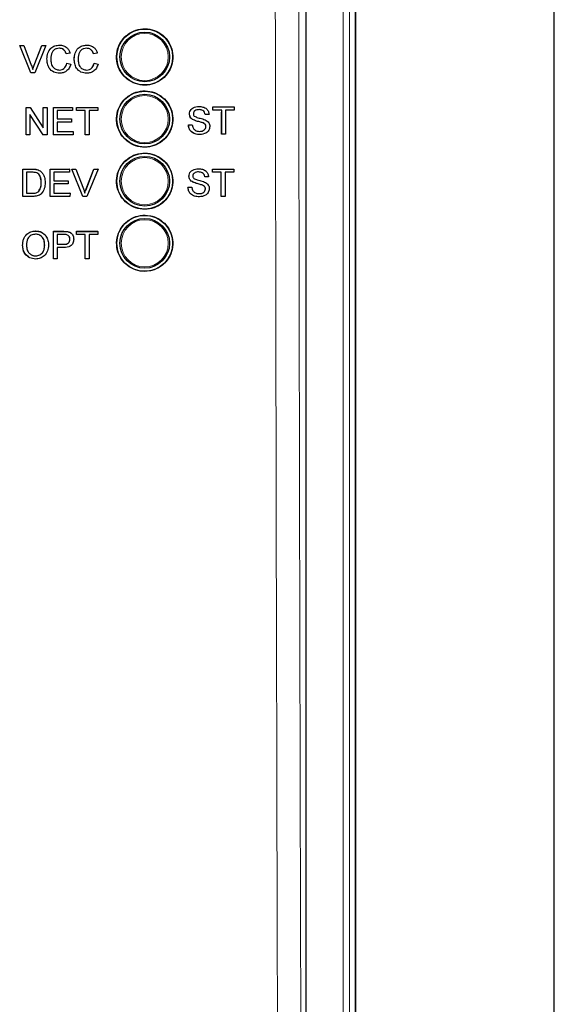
# Model space of a CAD drawing. Header units: millimetres. Extents: x 5 to 418, y 2 to 292.
# Tile 10 of 36: x 150 to 171, y 144 to 184. Entities that reach past the tile are written whole.
import ezdxf

# ---------------------------------------------------------------- set-up
doc = ezdxf.new("R2010")
doc.units = ezdxf.units.MM

msp = doc.modelspace()

# ---------------------------------------------------------------- linework, layer by layer
at = {"color": 7, "linetype": 'Continuous', "lineweight": 25}
for p, q in [((171.2511, 91.7805), (171.2511, 246.7805)), ((163.238, 120.5422), (163.238, 228.0305)), ((163.2511, 120.5305), (163.2511, 228.0305)), ((161.2511, 122.5291), (161.2511, 190.3479)), ((149.7155, 182.4922), (149.7145, 182.4922)), ((150.1576, 181.3922), (149.7145, 182.4922)), ((150.1587, 181.3922), (149.7155, 182.4922)), ((149.7155, 182.4922), (149.8835, 182.4922)), ((149.8835, 182.4922), (150.1825, 181.7037)), ((150.3014, 181.7037), (150.5609, 182.3868)), ((150.3025, 181.7037), (150.6021, 182.4922)), ((150.77, 182.4922), (150.3267, 181.3922)), ((150.6021, 182.4922), (150.6011, 182.4922)), ((150.6021, 182.4922), (150.77, 182.4922)), ((151.3197, 182.5063), (151.3189, 182.5063)), ((152.4187, 182.5063), (152.418, 182.5063)), ((150.8134, 181.9503), (150.8123, 181.9503)), ((151.5883, 182.1533), (151.5872, 182.1533)), ((151.7433, 182.1865), (151.5883, 182.1533)), ((151.9124, 181.9503), (151.9113, 181.9503)), ((152.6873, 182.1533), (152.6862, 182.1533)), ((152.8423, 182.1865), (152.6873, 182.1533)), ((151.6165, 181.7804), (151.6154, 181.7804)), ((151.6165, 181.7804), (151.7715, 181.7443)), ((152.7155, 181.7804), (152.7144, 181.7804)), ((152.7155, 181.7804), (152.8704, 181.7443)), ((150.1587, 181.3922), (150.1576, 181.3922)), ((150.3267, 181.3922), (150.1587, 181.3922)), ((151.3228, 181.3781), (151.3217, 181.3781)), ((152.4218, 181.3781), (152.4207, 181.3781)), ((149.9729, 179.9999), (149.9722, 179.9999)), ((149.9729, 178.8999), (149.9729, 179.9999)), ((149.9729, 179.9999), (150.1367, 179.9999)), ((150.1367, 179.9999), (150.6632, 179.1791)), ((150.6632, 179.9999), (150.6627, 179.9999)), ((150.6632, 179.1791), (150.6632, 179.9999)), ((150.6632, 179.9999), (150.8182, 179.9999)), ((150.8182, 179.9999), (150.8182, 178.8999)), ((151.0718, 179.9999), (151.0714, 179.9999)), ((151.0718, 178.8999), (151.0718, 179.9999)), ((151.0718, 179.9999), (151.8466, 179.9999)), ((151.8466, 179.9999), (151.8466, 179.873)), ((152.0016, 179.9999), (152.0014, 179.9999)), ((152.0016, 179.873), (152.0016, 179.9999)), ((152.0016, 179.9999), (152.8609, 179.9999)), ((152.8609, 179.9999), (152.8609, 179.873)), ((156.9366, 180.0371), (156.9363, 180.0371)), ((157.4991, 180.023), (157.4985, 180.023)), ((157.4991, 179.8961), (157.4991, 180.023)), ((157.4991, 180.023), (158.3586, 180.023)), ((158.3586, 180.023), (158.3586, 179.8961)), ((150.6544, 178.8999), (150.1279, 179.7207)), ((150.1279, 179.7207), (150.1279, 178.8999)), ((151.8466, 179.873), (151.2267, 179.873)), ((151.2267, 179.873), (151.2267, 179.5345)), ((151.2267, 179.5345), (151.8043, 179.5345)), ((151.8043, 179.5345), (151.8043, 179.4076)), ((152.0016, 179.873), (152.0012, 179.873)), ((152.3538, 179.873), (152.0016, 179.873)), ((152.3538, 178.8999), (152.3538, 179.873)), ((152.8609, 179.873), (152.5087, 179.873)), ((152.5087, 179.873), (152.5087, 178.8999)), ((156.555, 179.7359), (156.5545, 179.7359)), ((157.1891, 179.7128), (157.1883, 179.7128)), ((157.3441, 179.7128), (157.1891, 179.7128)), ((157.4991, 179.8961), (157.4984, 179.8961)), ((157.8514, 179.8961), (157.4991, 179.8961)), ((157.8503, 178.923), (157.8503, 179.807)), ((157.8514, 178.923), (157.8514, 179.8961)), ((158.3586, 179.8961), (158.0064, 179.8961)), ((158.0064, 179.8961), (158.0064, 178.923)), ((151.8043, 179.4076), (151.2267, 179.4076)), ((151.2267, 179.4076), (151.2267, 179.0268)), ((156.5128, 179.3038), (156.5117, 179.3038)), ((156.5128, 179.3038), (156.6677, 179.3038)), ((156.7173, 179.4982), (156.7164, 179.4982)), ((157.1002, 179.3763), (157.0991, 179.3763)), ((157.2173, 179.2278), (157.2163, 179.2278)), ((149.9706, 178.8999), (149.9706, 178.9014)), ((149.9729, 178.8999), (149.9706, 178.8999)), ((150.1279, 178.8999), (149.9729, 178.8999)), ((150.6544, 178.8999), (150.6524, 178.8999)), ((150.8182, 178.8999), (150.6544, 178.8999)), ((151.0718, 178.8999), (151.0698, 178.8999)), ((151.8748, 178.8999), (151.0718, 178.8999)), ((151.2267, 179.0268), (151.8748, 179.0268)), ((151.8748, 179.0268), (151.8748, 178.8999)), ((152.3538, 178.8999), (152.3521, 178.8999)), ((152.5087, 178.8999), (152.3538, 178.8999)), ((156.9731, 178.9089), (156.9721, 178.9089)), ((157.8514, 178.923), (157.8503, 178.923)), ((158.0064, 178.923), (157.8514, 178.923)), ((156.9157, 177.5305), (156.9154, 177.5305)), ((149.839, 176.4168), (149.8407, 177.5161)), ((149.8407, 177.5161), (149.8392, 177.5176)), ((149.8407, 177.5161), (150.2166, 177.516)), ((149.9955, 177.3892), (149.9942, 176.5436)), ((150.2184, 177.3892), (149.9955, 177.3892)), ((150.4108, 177.5001), (150.4092, 177.5016)), ((150.5705, 177.4214), (150.569, 177.4229)), ((150.5912, 177.4027), (150.5894, 177.4044)), ((150.9383, 176.4164), (150.94, 177.5158)), ((150.94, 177.5158), (150.9384, 177.5173)), ((150.94, 177.5158), (151.7151, 177.5156)), ((151.0948, 177.3889), (151.0943, 177.0506)), ((151.7149, 177.3887), (151.0948, 177.3889)), ((151.7151, 177.5156), (151.7134, 177.5172)), ((151.7151, 177.5156), (151.7149, 177.3887)), ((151.8149, 177.5155), (151.8131, 177.5172)), ((152.2564, 176.416), (151.8149, 177.5155)), ((151.8149, 177.5155), (151.9829, 177.5155)), ((151.9829, 177.5155), (151.9811, 177.5172)), ((151.9829, 177.5155), (152.2807, 176.7274)), ((152.3989, 176.7291), (152.6998, 177.517)), ((152.4007, 176.7274), (152.7016, 177.5153)), ((152.8697, 177.5152), (152.4245, 176.416)), ((152.7016, 177.5153), (152.6998, 177.517)), ((152.6998, 177.517), (152.8679, 177.5169)), ((152.7016, 177.5153), (152.8697, 177.5152)), ((152.8697, 177.5152), (152.8679, 177.5169)), ((156.5342, 177.2293), (156.5337, 177.2293)), ((157.1682, 177.2062), (157.1674, 177.2062)), ((157.3232, 177.2062), (157.1682, 177.2062)), ((157.4782, 177.3895), (157.4775, 177.3895)), ((157.4782, 177.5164), (157.4777, 177.5164)), ((157.4782, 177.3895), (157.4782, 177.5164)), ((157.4782, 177.5164), (158.3378, 177.5164)), ((157.8305, 177.3895), (157.4782, 177.3895)), ((157.8295, 176.4164), (157.8295, 177.3018)), ((157.8305, 176.4164), (157.8305, 177.3895)), ((158.3378, 177.3895), (157.9855, 177.3895)), ((157.9855, 177.3895), (157.9855, 176.4164)), ((158.3378, 177.5164), (158.3378, 177.3895)), ((150.5868, 176.9746), (150.5853, 176.976)), ((151.0941, 176.9238), (151.0935, 176.5432)), ((151.6719, 176.9236), (151.0941, 176.9238)), ((151.0943, 177.0506), (151.6721, 177.0505)), ((151.6721, 177.0505), (151.6704, 177.0521)), ((151.6721, 177.0505), (151.6719, 176.9236)), ((152.4007, 176.7274), (152.3989, 176.7291)), ((156.4919, 176.7972), (156.4909, 176.7972)), ((156.4919, 176.7972), (156.6469, 176.7972)), ((156.6964, 176.9916), (156.6956, 176.9916)), ((157.0793, 176.8697), (157.0783, 176.8697)), ((149.839, 176.4168), (149.8376, 176.4181)), ((150.2327, 176.4167), (149.839, 176.4168)), ((149.9942, 176.5436), (150.2208, 176.5435)), ((150.4805, 176.6212), (150.4791, 176.6226)), ((150.9383, 176.4164), (150.9368, 176.4179)), ((151.7416, 176.4162), (150.9383, 176.4164)), ((151.0935, 176.5432), (151.7418, 176.5431)), ((151.7418, 176.5431), (151.7401, 176.5446)), ((151.7418, 176.5431), (151.7416, 176.4162)), ((152.2564, 176.416), (152.2547, 176.4177)), ((152.4245, 176.416), (152.2564, 176.416)), ((156.9523, 176.4023), (156.9512, 176.4023)), ((157.1964, 176.7212), (157.1954, 176.7212)), ((157.8305, 176.4164), (157.8295, 176.4164)), ((157.9855, 176.4164), (157.8305, 176.4164)), ((150.3571, 175.0255), (150.355, 175.0274)), ((151.072, 174.4928), (151.0729, 175.0133)), ((151.075, 175.0114), (151.0729, 175.0133)), ((151.0729, 175.0133), (151.4766, 175.0133)), ((151.0732, 173.9122), (151.075, 175.0114)), ((151.075, 175.0114), (151.4788, 175.0114)), ((151.2298, 174.8846), (151.2291, 174.49)), ((151.4922, 174.8846), (151.2298, 174.8846)), ((151.6416, 175.0011), (151.6395, 175.003)), ((151.7953, 174.9328), (151.7928, 174.935)), ((152.0026, 174.9039), (152.0028, 175.0133)), ((152.0047, 174.8846), (152.0026, 174.8865)), ((152.0049, 175.0114), (152.0028, 175.0133)), ((152.0028, 175.0133), (152.8622, 175.0133)), ((152.0047, 174.8846), (152.0049, 175.0114)), ((152.3569, 174.8846), (152.0047, 174.8846)), ((152.0049, 175.0114), (152.8644, 175.0114)), ((152.3553, 173.9122), (152.3569, 174.8846)), ((152.5119, 174.8846), (152.5103, 173.9122)), ((152.8642, 174.8846), (152.5119, 174.8846)), ((152.8644, 175.0114), (152.8622, 175.0133)), ((152.8644, 175.0114), (152.8642, 174.8846)), ((149.8342, 174.4473), (149.832, 174.4492)), ((150.7219, 174.4612), (150.7197, 174.4631)), ((151.2289, 174.3632), (151.2282, 173.9122)), ((151.4982, 174.3632), (151.2289, 174.3632)), ((151.2291, 174.49), (151.4942, 174.49)), ((151.7367, 174.691), (151.7346, 174.6929)), ((150.3542, 174.025), (150.352, 174.0269)), ((151.0732, 173.9122), (151.0711, 173.914)), ((151.2282, 173.9122), (151.0732, 173.9122)), ((152.3553, 173.9122), (152.3534, 173.914)), ((152.5103, 173.9122), (152.3553, 173.9122))]:
    msp.add_line(p, q, dxfattribs=at)
at = {"color": 7, "linetype": 'Continuous', "lineweight": 18}
for p, q in [((162.7519, 120.7787), (162.7519, 228.0305)), ((163.0015, 228.0305), (163.0015, 120.7787)), ((150.3025, 181.7037), (150.3014, 181.7037)), ((150.2166, 177.516), (150.2151, 177.5175)), ((150.2208, 176.5435), (150.2194, 176.5449)), ((151.4788, 175.0114), (151.4766, 175.0133)), ((151.4942, 174.49), (151.4921, 174.4919))]:
    msp.add_line(p, q, dxfattribs=at)
at = {"color": 7, "linetype": 'Continuous', "lineweight": 25}
for centre, radius in [((154.7511, 182.0305), 1.125), ((154.7511, 182.0305), 1), ((154.7511, 179.5305), 1.125), ((154.7511, 179.5305), 1), ((154.7511, 177.0305), 1.125), ((154.7511, 177.0305), 1), ((154.7511, 174.5305), 1.125), ((154.7511, 174.5305), 1)]:
    msp.add_circle(centre, radius, dxfattribs=at)
at = {"color": 7, "linetype": 'Continuous', "lineweight": 18}
for centre in [(154.7511, 182.0305), (154.7511, 179.5305), (154.7511, 177.0305), (154.7511, 174.5305)]:
    msp.add_circle(centre, 0.9474, dxfattribs=at)
for points, knots in [([(160.1655, 122.6077), (160.1631, 123.2728), (160.1514, 126.5987), (160.1047, 140.571), (160.0503, 160.5275), (160.0219, 177.8336), (160.0109, 184.4776)], [0, 0, 0, 0, 0.0322875, 0.1614382, 0.6780667, 1, 1, 1, 1]), ([(160.9515, 184.505), (160.9691, 174.1946), (161.0042, 153.5698), (161.0717, 132.9745), (161.1055, 122.6748)], [0, 0, 0, 0, 0.4998997, 1, 1, 1, 1])]:
    msp.add_open_spline(points, degree=3, knots=knots, dxfattribs=at)
at = {"color": 7, "linetype": 'Continuous', "lineweight": 25}
for points, knots in [([(153.949, 182.8349), (153.8676, 182.7361), (153.7047, 182.5384), (153.6021, 182.1607), (153.6221, 181.7748), (153.7707, 181.4159), (154.0294, 181.1264), (154.3698, 180.9386), (154.7533, 180.8743), (155.1365, 180.9407), (155.4759, 181.1303), (155.733, 181.4212), (155.8794, 181.7805), (155.8987, 182.1679), (155.7889, 182.5399), (155.5621, 182.855), (155.2435, 183.0773), (154.8686, 183.1819), (154.4816, 183.1552), (154.1648, 183.0246), (154.009, 182.8876), (153.949, 182.8349)], [0, 0, 0, 0, 0.0535723, 0.1071444, 0.1607316, 0.2143784, 0.268102, 0.3218878, 0.375695, 0.4294732, 0.4831829, 0.5368141, 0.5903888, 0.6439581, 0.6975744, 0.7512729, 0.8050492, 0.8588635, 0.9126585, 0.9663867, 1, 1, 1, 1]), ([(150.8123, 181.9503), (150.8182, 182.0297), (150.8301, 182.188), (150.9525, 182.3825), (151.1323, 182.489), (151.2565, 182.5005), (151.3187, 182.5063)], [0, 0, 0, 0, 0.2804926, 0.5595711, 0.7796156, 1, 1, 1, 1]), ([(150.8134, 181.9503), (150.8193, 182.0297), (150.8311, 182.188), (150.9536, 182.3825), (151.1334, 182.489), (151.2576, 182.5005), (151.3197, 182.5063)], [0, 0, 0, 0, 0.280492, 0.5595701, 0.7796157, 1, 1, 1, 1]), ([(151.3123, 182.3793), (151.2734, 182.3767), (151.1958, 182.3713), (151.0921, 182.3123), (150.9855, 182.177), (150.9754, 182.0442), (150.9684, 181.951)], [0, 0, 0, 0, 0.1872231, 0.3739085, 0.5607412, 1, 1, 1, 1]), ([(151.5872, 182.1533), (151.5751, 182.1875), (151.5509, 182.2558), (151.4828, 182.334), (151.3966, 182.3742), (151.3397, 182.3776), (151.3112, 182.3793)], [0, 0, 0, 0, 0.28055725, 0.5597326, 0.77965128, 1, 1, 1, 1]), ([(151.5883, 182.1533), (151.5762, 182.1875), (151.552, 182.2558), (151.4838, 182.334), (151.3977, 182.3742), (151.3407, 182.3776), (151.3123, 182.3793)], [0, 0, 0, 0, 0.2805573, 0.5597333, 0.7796512, 1, 1, 1, 1]), ([(151.3197, 182.5063), (151.3736, 182.5023), (151.4811, 182.4944), (151.6131, 182.4147), (151.7013, 182.3063), (151.7293, 182.2265), (151.7433, 182.1865)], [0, 0, 0, 0, 0.2800836, 0.5594521, 0.7795546, 1, 1, 1, 1]), ([(151.9113, 181.9503), (151.9172, 182.0297), (151.929, 182.188), (152.0515, 182.3825), (152.2313, 182.489), (152.3555, 182.5005), (152.4176, 182.5063)], [0, 0, 0, 0, 0.2804929, 0.5595715, 0.7796157, 1, 1, 1, 1]), ([(151.9124, 181.9503), (151.9183, 182.0297), (151.9301, 182.188), (152.0526, 182.3825), (152.2324, 182.489), (152.3566, 182.5005), (152.4187, 182.5063)], [0, 0, 0, 0, 0.2804921, 0.55957001, 0.77961605, 1, 1, 1, 1]), ([(152.4112, 182.3793), (152.3724, 182.3767), (152.2948, 182.3713), (152.1911, 182.3123), (152.0844, 182.177), (152.0744, 182.0442), (152.0674, 181.951)], [0, 0, 0, 0, 0.187226, 0.3739083, 0.5607413, 1, 1, 1, 1]), ([(152.6862, 182.1533), (152.6741, 182.1875), (152.6499, 182.2558), (152.5817, 182.334), (152.4955, 182.3742), (152.4386, 182.3776), (152.4101, 182.3793)], [0, 0, 0, 0, 0.2805563, 0.5597323, 0.7796508, 1, 1, 1, 1]), ([(152.6873, 182.1533), (152.6752, 182.1875), (152.651, 182.2558), (152.5828, 182.334), (152.4966, 182.3742), (152.4397, 182.3776), (152.4112, 182.3793)], [0, 0, 0, 0, 0.28055725, 0.5597326, 0.77965128, 1, 1, 1, 1]), ([(152.4187, 182.5063), (152.4726, 182.5023), (152.5801, 182.4944), (152.712, 182.4147), (152.8003, 182.3063), (152.8283, 182.2265), (152.8423, 182.1865)], [0, 0, 0, 0, 0.2800812, 0.5594499, 0.7795542, 1, 1, 1, 1]), ([(151.3217, 181.3781), (151.2394, 181.3841), (151.0752, 181.3962), (150.9016, 181.5633), (150.8258, 181.7592), (150.8168, 181.8866), (150.8123, 181.9503)], [0, 0, 0, 0, 0.2799566, 0.5580859, 0.7789115, 1, 1, 1, 1]), ([(151.3228, 181.3781), (151.2405, 181.3841), (151.0763, 181.3962), (150.9027, 181.5633), (150.8269, 181.7592), (150.8179, 181.8866), (150.8134, 181.9503)], [0, 0, 0, 0, 0.27995432, 0.5580855, 0.77891129, 1, 1, 1, 1]), ([(150.9684, 181.951), (150.9715, 181.8919), (150.9776, 181.7741), (151.0416, 181.6161), (151.1691, 181.5212), (151.2619, 181.5104), (151.3083, 181.505)], [0, 0, 0, 0, 0.2812472, 0.5607155, 0.7801396, 1, 1, 1, 1]), ([(152.4207, 181.3781), (152.3383, 181.3841), (152.1742, 181.3962), (152.0006, 181.5633), (151.9248, 181.7592), (151.9158, 181.8866), (151.9113, 181.9503)], [0, 0, 0, 0, 0.2799562, 0.5580858, 0.7789112, 1, 1, 1, 1]), ([(152.4218, 181.3781), (152.3394, 181.3841), (152.1753, 181.3962), (152.0017, 181.5633), (151.9259, 181.7592), (151.9169, 181.8866), (151.9124, 181.9503)], [0, 0, 0, 0, 0.2799546, 0.5580857, 0.7789114, 1, 1, 1, 1]), ([(152.0674, 181.951), (152.0704, 181.8919), (152.0766, 181.7741), (152.1406, 181.6161), (152.2681, 181.5212), (152.3608, 181.5104), (152.4073, 181.505)], [0, 0, 0, 0, 0.2812486, 0.5607184, 0.7801361, 1, 1, 1, 1]), ([(150.1825, 181.7037), (150.1948, 181.6709), (150.2167, 181.6123), (150.2348, 181.5525), (150.2428, 181.5261)], [0, 0, 0, 0, 0.5600148, 1, 1, 1, 1]), ([(150.2417, 181.5261), (150.2518, 181.5596), (150.2699, 181.6194), (150.2918, 181.678), (150.3014, 181.7037)], [0, 0, 0, 0, 0.5599835, 1, 1, 1, 1]), ([(150.2428, 181.5261), (150.2529, 181.5596), (150.271, 181.6194), (150.2928, 181.678), (150.3025, 181.7037)], [0, 0, 0, 0, 0.55998189, 1, 1, 1, 1]), ([(151.3072, 181.505), (151.3495, 181.5091), (151.4339, 181.5173), (151.5624, 181.6106), (151.5953, 181.716), (151.6154, 181.7804)], [0, 0, 0, 0, 0.28071205, 0.56090359, 1, 1, 1, 1]), ([(151.3083, 181.505), (151.3505, 181.5091), (151.4349, 181.5173), (151.5634, 181.6106), (151.5964, 181.716), (151.6165, 181.7804)], [0, 0, 0, 0, 0.2807115, 0.5609031, 1, 1, 1, 1]), ([(151.7715, 181.7443), (151.7533, 181.688), (151.7169, 181.5755), (151.6009, 181.4527), (151.4617, 181.3872), (151.3691, 181.3811), (151.3228, 181.3781)], [0, 0, 0, 0, 0.2802591, 0.5595479, 0.7795884, 1, 1, 1, 1]), ([(152.4062, 181.505), (152.4484, 181.5091), (152.5328, 181.5173), (152.6613, 181.6106), (152.6943, 181.716), (152.7144, 181.7804)], [0, 0, 0, 0, 0.2807144, 0.5609049, 1, 1, 1, 1]), ([(152.4073, 181.505), (152.4495, 181.5091), (152.5339, 181.5173), (152.6624, 181.6106), (152.6954, 181.716), (152.7155, 181.7804)], [0, 0, 0, 0, 0.28071196, 0.56090342, 1, 1, 1, 1]), ([(152.8704, 181.7443), (152.8522, 181.688), (152.8159, 181.5755), (152.6998, 181.4527), (152.5606, 181.3872), (152.4681, 181.3811), (152.4218, 181.3781)], [0, 0, 0, 0, 0.2802598, 0.5595468, 0.7795878, 1, 1, 1, 1]), ([(153.9492, 180.3333), (153.868, 180.2346), (153.7055, 180.037), (153.6033, 179.6596), (153.6236, 179.2742), (153.7724, 178.9158), (154.031, 178.6268), (154.3712, 178.4396), (154.7544, 178.3756), (155.1371, 178.4423), (155.4759, 178.632), (155.7325, 178.9228), (155.8783, 179.2818), (155.8973, 179.6687), (155.7873, 180.0402), (155.5605, 180.3547), (155.242, 180.5766), (154.8674, 180.6808), (154.4809, 180.6537), (154.1646, 180.523), (154.0091, 180.386), (153.9492, 180.3333)], [0, 0, 0, 0, 0.0535687, 0.1071377, 0.1607251, 0.2143758, 0.2681073, 0.3218995, 0.3757099, 0.4294863, 0.4831911, 0.5368144, 0.5903834, 0.6439509, 0.6975706, 0.7512755, 0.8050592, 0.8588782, 0.9126731, 0.9663965, 1, 1, 1, 1]), ([(156.554, 179.7359), (156.5577, 179.7698), (156.565, 179.8376), (156.6198, 179.9265), (156.7389, 180.0182), (156.8545, 180.0293), (156.9355, 180.0371)], [0, 0, 0, 0, 0.1870296, 0.3741228, 0.561141, 1, 1, 1, 1]), ([(156.555, 179.7359), (156.5587, 179.7698), (156.5661, 179.8376), (156.6209, 179.9265), (156.7399, 180.0182), (156.8555, 180.0293), (156.9366, 180.0371)], [0, 0, 0, 0, 0.1870293, 0.3741242, 0.5611399, 1, 1, 1, 1]), ([(156.9427, 179.9102), (156.9128, 179.9091), (156.8532, 179.907), (156.7738, 179.8762), (156.7197, 179.8167), (156.7132, 179.7696), (156.71, 179.746)], [0, 0, 0, 0, 0.2812914, 0.5608208, 0.7806781, 1, 1, 1, 1]), ([(156.9366, 180.0371), (156.991, 180.0337), (157.0997, 180.0269), (157.2403, 179.9577), (157.3264, 179.8409), (157.3382, 179.7555), (157.3441, 179.7128)], [0, 0, 0, 0, 0.2807977, 0.5601526, 0.7798795, 1, 1, 1, 1]), ([(157.1881, 179.7128), (157.1822, 179.7457), (157.1704, 179.8112), (157.0817, 179.9011), (156.9949, 179.9068), (156.9417, 179.9102)], [0, 0, 0, 0, 0.2811087, 0.5602866, 1, 1, 1, 1]), ([(157.1891, 179.7128), (157.1832, 179.7457), (157.1714, 179.8112), (157.0828, 179.9011), (156.9959, 179.9068), (156.9427, 179.9102)], [0, 0, 0, 0, 0.2811085, 0.5602873, 1, 1, 1, 1]), ([(156.7163, 179.4982), (156.6916, 179.5122), (156.6422, 179.5402), (156.5715, 179.6174), (156.5606, 179.6911), (156.554, 179.7359)], [0, 0, 0, 0, 0.28143353, 0.56226759, 1, 1, 1, 1]), ([(156.7173, 179.4982), (156.6926, 179.5122), (156.6433, 179.5402), (156.5726, 179.6174), (156.5617, 179.6911), (156.555, 179.7359)], [0, 0, 0, 0, 0.2814377, 0.5622708, 1, 1, 1, 1]), ([(156.71, 179.746), (156.7119, 179.7255), (156.7153, 179.6889), (156.739, 179.6611), (156.7494, 179.6489)], [0, 0, 0, 0, 0.5596144, 1, 1, 1, 1]), ([(156.7494, 179.6489), (156.7959, 179.6256), (156.8726, 179.5873), (156.9893, 179.562), (157.0869, 179.5364), (157.1501, 179.513), (157.1816, 179.5012)], [0, 0, 0, 0, 0.3384054, 0.5589708, 0.7795352, 1, 1, 1, 1]), ([(156.9721, 178.9089), (156.908, 178.9122), (156.7803, 178.9187), (156.6195, 179.0108), (156.5289, 179.1535), (156.5175, 179.2537), (156.5117, 179.3038)], [0, 0, 0, 0, 0.28081135, 0.55956244, 0.77961263, 1, 1, 1, 1]), ([(156.9731, 178.9089), (156.909, 178.9122), (156.7813, 178.9187), (156.6206, 179.0108), (156.53, 179.1535), (156.5185, 179.2537), (156.5128, 179.3038)], [0, 0, 0, 0, 0.2808123, 0.5595611, 0.7796117, 1, 1, 1, 1]), ([(156.6677, 179.3038), (156.674, 179.2618), (156.6864, 179.1783), (156.7679, 179.0868), (156.8676, 179.0427), (156.9334, 179.0381), (156.9663, 179.0359)], [0, 0, 0, 0, 0.2806365, 0.5586807, 0.7791995, 1, 1, 1, 1]), ([(157.0991, 179.3763), (157.0557, 179.3902), (156.9842, 179.4132), (156.8828, 179.4388), (156.7976, 179.4633), (156.7434, 179.4865), (156.7163, 179.4982)], [0, 0, 0, 0, 0.3399397, 0.5600216, 0.7800806, 1, 1, 1, 1]), ([(157.1002, 179.3763), (157.0568, 179.3902), (156.9852, 179.4132), (156.8839, 179.4388), (156.7987, 179.4633), (156.7444, 179.4865), (156.7173, 179.4982)], [0, 0, 0, 0, 0.3399438, 0.5600263, 0.7800851, 1, 1, 1, 1]), ([(156.9653, 179.0359), (156.9982, 179.0379), (157.064, 179.0421), (157.149, 179.0825), (157.2051, 179.1503), (157.2125, 179.2019), (157.2163, 179.2278)], [0, 0, 0, 0, 0.2809206, 0.5608163, 0.7805015, 1, 1, 1, 1]), ([(156.9663, 179.0359), (156.9993, 179.0379), (157.0651, 179.0421), (157.1501, 179.0825), (157.2061, 179.1503), (157.2136, 179.2019), (157.2173, 179.2278)], [0, 0, 0, 0, 0.2809214, 0.5608131, 0.7805022, 1, 1, 1, 1]), ([(157.3723, 179.2353), (157.3635, 179.1817), (157.3459, 179.0745), (157.1968, 178.9347), (157.058, 178.9187), (156.9731, 178.9089)], [0, 0, 0, 0, 0.2799401, 0.5600824, 1, 1, 1, 1]), ([(157.2163, 179.2278), (157.2145, 179.2467), (157.2109, 179.2847), (157.1707, 179.3425), (157.1263, 179.3635), (157.0991, 179.3763)], [0, 0, 0, 0, 0.28007544, 0.55997491, 1, 1, 1, 1]), ([(157.2173, 179.2278), (157.2155, 179.2467), (157.212, 179.2847), (157.1717, 179.3425), (157.1273, 179.3635), (157.1002, 179.3763)], [0, 0, 0, 0, 0.2800779, 0.559979, 1, 1, 1, 1]), ([(157.1816, 179.5012), (157.2107, 179.4865), (157.2688, 179.457), (157.3319, 179.3894), (157.3671, 179.3121), (157.3705, 179.2609), (157.3723, 179.2353)], [0, 0, 0, 0, 0.2803761, 0.5599182, 0.7798618, 1, 1, 1, 1]), ([(153.9496, 177.8318), (153.8685, 177.7331), (153.7064, 177.5356), (153.6046, 177.1586), (153.6251, 176.7737), (153.774, 176.4158), (154.0326, 176.1274), (154.3725, 175.9406), (154.7553, 175.8771), (155.1375, 175.944), (155.4757, 176.1337), (155.7317, 176.4243), (155.8771, 176.783), (155.8958, 177.1694), (155.7857, 177.5404), (155.5589, 177.8544), (155.2406, 178.0757), (154.8663, 178.1795), (154.4803, 178.1522), (154.1645, 178.0213), (154.0093, 177.8845), (153.9496, 177.8318)], [0, 0, 0, 0, 0.0535668, 0.1071314, 0.1607189, 0.2143754, 0.2681133, 0.3219122, 0.3757253, 0.4295004, 0.4831993, 0.536815, 0.5903787, 0.6439438, 0.6975676, 0.7512798, 0.8050706, 0.8588939, 0.9126881, 0.9664065, 1, 1, 1, 1]), ([(156.5331, 177.2293), (156.5368, 177.2632), (156.5442, 177.331), (156.599, 177.4199), (156.718, 177.5117), (156.8336, 177.5228), (156.9147, 177.5305)], [0, 0, 0, 0, 0.1870265, 0.3741315, 0.5611439, 1, 1, 1, 1]), ([(156.5342, 177.2293), (156.5378, 177.2632), (156.5452, 177.331), (156.6, 177.4199), (156.719, 177.5117), (156.8346, 177.5228), (156.9157, 177.5305)], [0, 0, 0, 0, 0.1870267, 0.3741292, 0.5611412, 1, 1, 1, 1]), ([(156.9157, 177.5305), (156.9702, 177.5271), (157.0788, 177.5203), (157.2195, 177.4511), (157.3056, 177.3343), (157.3173, 177.2489), (157.3232, 177.2062)], [0, 0, 0, 0, 0.2807976, 0.5601497, 0.779879, 1, 1, 1, 1]), ([(150.2148, 177.5177), (150.2513, 177.5176), (150.3165, 177.5173), (150.3807, 177.5065), (150.409, 177.5018)], [0, 0, 0, 0, 0.56017751, 1, 1, 1, 1]), ([(150.2166, 177.516), (150.2531, 177.5158), (150.3183, 177.5156), (150.3825, 177.5048), (150.4108, 177.5001)], [0, 0, 0, 0, 0.5601708, 1, 1, 1, 1]), ([(150.4, 177.3664), (150.3666, 177.3746), (150.3069, 177.3892), (150.2454, 177.3892), (150.2184, 177.3892)], [0, 0, 0, 0, 0.5592519, 1, 1, 1, 1]), ([(150.5868, 176.9746), (150.582, 177.0618), (150.5753, 177.1834), (150.4877, 177.3147), (150.4292, 177.3492), (150.4, 177.3664)], [0, 0, 0, 0, 0.5591482, 0.7800416, 1, 1, 1, 1]), ([(150.409, 177.5018), (150.4415, 177.4925), (150.4997, 177.4758), (150.5476, 177.4392), (150.5687, 177.4231)], [0, 0, 0, 0, 0.55985216, 1, 1, 1, 1]), ([(150.4108, 177.5001), (150.4433, 177.4907), (150.5015, 177.4741), (150.5494, 177.4375), (150.5705, 177.4214)], [0, 0, 0, 0, 0.55985018, 1, 1, 1, 1]), ([(150.585, 176.9763), (150.5789, 177.062), (150.5704, 177.1815), (150.5058, 177.2941), (150.4747, 177.315), (150.4716, 177.3171)], [0, 0, 0, 0, 0.6949769, 0.9695259, 1, 1, 1, 1]), ([(150.5705, 177.4214), (150.6028, 177.3879), (150.6674, 177.3209), (150.7298, 177.164), (150.7373, 177.0449), (150.7418, 176.9721)], [0, 0, 0, 0, 0.279774, 0.5599216, 1, 1, 1, 1]), ([(156.6954, 176.9916), (156.6707, 177.0056), (156.6214, 177.0336), (156.5507, 177.1109), (156.5398, 177.1845), (156.5331, 177.2293)], [0, 0, 0, 0, 0.2814453, 0.562282, 1, 1, 1, 1]), ([(156.6964, 176.9916), (156.6717, 177.0056), (156.6224, 177.0336), (156.5517, 177.1109), (156.5408, 177.1845), (156.5342, 177.2293)], [0, 0, 0, 0, 0.2814397, 0.5622814, 1, 1, 1, 1]), ([(156.9219, 177.4036), (156.892, 177.4025), (156.8323, 177.4004), (156.7529, 177.3696), (156.6988, 177.3101), (156.6924, 177.263), (156.6892, 177.2395)], [0, 0, 0, 0, 0.2812885, 0.5608183, 0.7806777, 1, 1, 1, 1]), ([(156.6892, 177.2395), (156.691, 177.219), (156.6944, 177.1823), (156.7181, 177.1545), (156.7286, 177.1423)], [0, 0, 0, 0, 0.559617, 1, 1, 1, 1]), ([(156.7286, 177.1423), (156.775, 177.1191), (156.8517, 177.0807), (156.9684, 177.0554), (157.0661, 177.0299), (157.1292, 177.0064), (157.1608, 176.9947)], [0, 0, 0, 0, 0.3384077, 0.5589754, 0.7795337, 1, 1, 1, 1]), ([(157.1672, 177.2062), (157.1613, 177.2391), (157.1495, 177.3046), (157.0609, 177.3945), (156.974, 177.4002), (156.9209, 177.4036)], [0, 0, 0, 0, 0.28109102, 0.56028752, 1, 1, 1, 1]), ([(157.1682, 177.2062), (157.1623, 177.2391), (157.1506, 177.3046), (157.0619, 177.3945), (156.975, 177.4002), (156.9219, 177.4036)], [0, 0, 0, 0, 0.28109174, 0.56028832, 1, 1, 1, 1]), ([(150.7418, 176.9721), (150.7362, 176.8918), (150.7249, 176.7318), (150.6126, 176.525), (150.4226, 176.4244), (150.2962, 176.4192), (150.2327, 176.4167)], [0, 0, 0, 0, 0.2808347, 0.5599507, 0.7790674, 1, 1, 1, 1]), ([(150.4787, 176.6229), (150.5156, 176.6838), (150.5817, 176.7931), (150.584, 176.9201), (150.585, 176.9763)], [0, 0, 0, 0, 0.5574575, 1, 1, 1, 1]), ([(150.4805, 176.6212), (150.5174, 176.6821), (150.5835, 176.7914), (150.5858, 176.9184), (150.5868, 176.9746)], [0, 0, 0, 0, 0.5574474, 1, 1, 1, 1]), ([(152.339, 176.5516), (152.3491, 176.5851), (152.3673, 176.6449), (152.3893, 176.7034), (152.3989, 176.7291)], [0, 0, 0, 0, 0.55998017, 1, 1, 1, 1]), ([(156.9512, 176.4023), (156.8872, 176.4056), (156.7594, 176.4121), (156.5987, 176.5042), (156.5081, 176.6469), (156.4966, 176.7471), (156.4909, 176.7972)], [0, 0, 0, 0, 0.280813, 0.5595672, 0.7796202, 1, 1, 1, 1]), ([(156.9523, 176.4023), (156.8882, 176.4056), (156.7605, 176.4121), (156.5997, 176.5042), (156.5091, 176.6469), (156.4976, 176.7471), (156.4919, 176.7972)], [0, 0, 0, 0, 0.2808131, 0.559567, 0.77962, 1, 1, 1, 1]), ([(156.6469, 176.7972), (156.6531, 176.7552), (156.6656, 176.6717), (156.747, 176.5802), (156.8468, 176.5362), (156.9125, 176.5316), (156.9454, 176.5293)], [0, 0, 0, 0, 0.2806255, 0.5586749, 0.779197, 1, 1, 1, 1]), ([(157.0783, 176.8697), (157.0349, 176.8837), (156.9634, 176.9066), (156.862, 176.9322), (156.7768, 176.9567), (156.7225, 176.9799), (156.6954, 176.9916)], [0, 0, 0, 0, 0.33993443, 0.56002449, 0.78008165, 1, 1, 1, 1]), ([(157.0793, 176.8697), (157.0359, 176.8837), (156.9644, 176.9066), (156.863, 176.9322), (156.7778, 176.9567), (156.7235, 176.9799), (156.6964, 176.9916)], [0, 0, 0, 0, 0.3399337, 0.5600193, 0.7800816, 1, 1, 1, 1]), ([(157.3514, 176.7287), (157.3426, 176.6751), (157.325, 176.5679), (157.176, 176.4281), (157.0371, 176.4121), (156.9523, 176.4023)], [0, 0, 0, 0, 0.2799416, 0.5600775, 1, 1, 1, 1]), ([(157.1954, 176.7212), (157.1936, 176.7402), (157.1901, 176.7781), (157.1498, 176.836), (157.1054, 176.8569), (157.0783, 176.8697)], [0, 0, 0, 0, 0.2800763, 0.5599743, 1, 1, 1, 1]), ([(157.1964, 176.7212), (157.1947, 176.7402), (157.1911, 176.7781), (157.1508, 176.836), (157.1064, 176.8569), (157.0793, 176.8697)], [0, 0, 0, 0, 0.2800773, 0.559974, 1, 1, 1, 1]), ([(157.1608, 176.9947), (157.1899, 176.9799), (157.248, 176.9504), (157.311, 176.8828), (157.3462, 176.8055), (157.3497, 176.7543), (157.3514, 176.7287)], [0, 0, 0, 0, 0.2803697, 0.5599038, 0.7798446, 1, 1, 1, 1]), ([(150.219, 176.5452), (150.2724, 176.5453), (150.3674, 176.5453), (150.4448, 176.5993), (150.4787, 176.6229)], [0, 0, 0, 0, 0.5618533, 1, 1, 1, 1]), ([(150.2208, 176.5435), (150.2742, 176.5435), (150.3692, 176.5436), (150.4466, 176.5975), (150.4805, 176.6212)], [0, 0, 0, 0, 0.5618641, 1, 1, 1, 1]), ([(152.2807, 176.7274), (152.2929, 176.6946), (152.3148, 176.6361), (152.3328, 176.5762), (152.3408, 176.5499)], [0, 0, 0, 0, 0.5599776, 1, 1, 1, 1]), ([(152.3408, 176.5499), (152.351, 176.5834), (152.3691, 176.6431), (152.3911, 176.7017), (152.4007, 176.7274)], [0, 0, 0, 0, 0.5599806, 1, 1, 1, 1]), ([(156.9444, 176.5293), (156.9774, 176.5313), (157.0432, 176.5355), (157.1282, 176.5759), (157.1842, 176.6437), (157.1917, 176.6954), (157.1954, 176.7212)], [0, 0, 0, 0, 0.2809142, 0.5608175, 0.7805029, 1, 1, 1, 1]), ([(156.9454, 176.5293), (156.9784, 176.5313), (157.0442, 176.5355), (157.1292, 176.5759), (157.1852, 176.6437), (157.1927, 176.6954), (157.1964, 176.7212)], [0, 0, 0, 0, 0.28091428, 0.56082079, 0.78050228, 1, 1, 1, 1]), ([(153.9501, 175.3303), (153.8692, 175.2317), (153.7074, 175.0344), (153.606, 174.6578), (153.6267, 174.2734), (153.7756, 173.916), (154.034, 173.6281), (154.3737, 173.4418), (154.7561, 173.3786), (155.1378, 173.4457), (155.4754, 173.6354), (155.7309, 173.9258), (155.8758, 174.284), (155.8943, 174.67), (155.7841, 175.0404), (155.5573, 175.3539), (155.2393, 175.5748), (154.8654, 175.6782), (154.4799, 175.6506), (154.1646, 175.5197), (154.0097, 175.3829), (153.9501, 175.3303)], [0, 0, 0, 0, 0.0535632, 0.1071254, 0.160713, 0.2143749, 0.2681202, 0.3219253, 0.3757415, 0.4295147, 0.4832074, 0.5368158, 0.5903734, 0.643938, 0.697565, 0.7512839, 0.8050822, 0.85891, 0.9127037, 0.9664172, 1, 1, 1, 1]), ([(149.832, 174.4492), (149.8376, 174.5317), (149.8487, 174.6962), (149.9773, 174.896), (150.1609, 175.0117), (150.2902, 175.0222), (150.355, 175.0274)], [0, 0, 0, 0, 0.2805678, 0.5595757, 0.7795619, 1, 1, 1, 1]), ([(149.8342, 174.4473), (149.8397, 174.5298), (149.8508, 174.6943), (149.9795, 174.8941), (150.1631, 175.0097), (150.2924, 175.0202), (150.3571, 175.0255)], [0, 0, 0, 0, 0.2805757, 0.5595762, 0.7795621, 1, 1, 1, 1]), ([(150.3578, 174.8987), (150.2961, 174.8904), (150.1727, 174.8738), (150.0032, 174.7077), (149.9945, 174.545), (149.9892, 174.4455)], [0, 0, 0, 0, 0.2801304, 0.5596571, 1, 1, 1, 1]), ([(150.355, 175.0274), (150.4401, 175.0246), (150.5414, 175.0213), (150.6124, 174.9567), (150.6238, 174.9464)], [0, 0, 0, 0, 0.8404762, 1, 1, 1, 1]), ([(150.3571, 175.0255), (150.438, 175.016), (150.5995, 174.997), (150.7773, 174.8416), (150.8643, 174.6503), (150.8727, 174.5235), (150.8768, 174.4601)], [0, 0, 0, 0, 0.2795636, 0.5585815, 0.7790872, 1, 1, 1, 1]), ([(150.7219, 174.4612), (150.7182, 174.5211), (150.7109, 174.6408), (150.6289, 174.7922), (150.499, 174.8839), (150.4049, 174.8937), (150.3578, 174.8987)], [0, 0, 0, 0, 0.28080008, 0.56006892, 0.77998464, 1, 1, 1, 1]), ([(150.7197, 174.4631), (150.7158, 174.5226), (150.7081, 174.6412), (150.6331, 174.7914), (150.5475, 174.8407), (150.5139, 174.86)], [0, 0, 0, 0, 0.379206, 0.7563451, 1, 1, 1, 1]), ([(151.4766, 175.0133), (151.5071, 175.0132), (151.5617, 175.013), (151.6157, 175.006), (151.6395, 175.003)], [0, 0, 0, 0, 0.5600971, 1, 1, 1, 1]), ([(151.4788, 175.0114), (151.5093, 175.0113), (151.5638, 175.0111), (151.6179, 175.0041), (151.6416, 175.0011)], [0, 0, 0, 0, 0.5600992, 1, 1, 1, 1]), ([(151.6188, 174.8749), (151.5953, 174.8784), (151.5533, 174.8848), (151.5109, 174.8846), (151.4922, 174.8846)], [0, 0, 0, 0, 0.5595839, 1, 1, 1, 1]), ([(151.7367, 174.691), (151.7353, 174.713), (151.7326, 174.7569), (151.7056, 174.8129), (151.6669, 174.8553), (151.6348, 174.8684), (151.6188, 174.8749)], [0, 0, 0, 0, 0.2802789, 0.5600935, 0.7801546, 1, 1, 1, 1]), ([(151.6395, 175.003), (151.6809, 174.9952), (151.7388, 174.9844), (151.777, 174.9419), (151.7878, 174.9299)], [0, 0, 0, 0, 0.7160811, 1, 1, 1, 1]), ([(151.6416, 175.0011), (151.6815, 174.9913), (151.7609, 174.9719), (151.8426, 174.8874), (151.885, 174.7911), (151.8895, 174.7273), (151.8917, 174.6954)], [0, 0, 0, 0, 0.2800093, 0.5589033, 0.7793896, 1, 1, 1, 1]), ([(151.7345, 174.693), (151.7331, 174.7148), (151.7301, 174.7584), (151.7067, 174.812), (151.6815, 174.8355), (151.6723, 174.8441)], [0, 0, 0, 0, 0.38865609, 0.77671206, 1, 1, 1, 1]), ([(150.084, 173.9815), (150.0321, 174.0167), (149.9283, 174.0873), (149.8488, 174.2642), (149.8376, 174.3875), (149.832, 174.4492)], [0, 0, 0, 0, 0.3325543, 0.6661686, 1, 1, 1, 1]), ([(150.3546, 173.8981), (150.2752, 173.9072), (150.1166, 173.9254), (149.941, 174.0757), (149.8502, 174.2609), (149.8395, 174.3851), (149.8342, 174.4473)], [0, 0, 0, 0, 0.2796, 0.558765, 0.7793103, 1, 1, 1, 1]), ([(149.9892, 174.4455), (149.9928, 174.3867), (150.0001, 174.2693), (150.0885, 174.1259), (150.2158, 174.0381), (150.308, 174.0293), (150.3542, 174.025)], [0, 0, 0, 0, 0.2806632, 0.5598867, 0.7798503, 1, 1, 1, 1]), ([(150.352, 174.0269), (150.4123, 174.0346), (150.5329, 174.05), (150.658, 174.1757), (150.7129, 174.3215), (150.7174, 174.4158), (150.7197, 174.4631)], [0, 0, 0, 0, 0.2791012, 0.5581888, 0.7788094, 1, 1, 1, 1]), ([(150.3542, 174.025), (150.4144, 174.0327), (150.535, 174.0481), (150.6601, 174.1738), (150.715, 174.3196), (150.7196, 174.4139), (150.7219, 174.4612)], [0, 0, 0, 0, 0.27910167, 0.55819997, 0.77880903, 1, 1, 1, 1]), ([(150.8768, 174.4601), (150.8698, 174.3795), (150.8557, 174.2187), (150.7273, 174.0234), (150.544, 173.9165), (150.4178, 173.9043), (150.3546, 173.8981)], [0, 0, 0, 0, 0.28034906, 0.55949811, 0.77963564, 1, 1, 1, 1]), ([(151.492, 174.4919), (151.5257, 174.4931), (151.5927, 174.4954), (151.6831, 174.5352), (151.729, 174.6134), (151.7327, 174.6664), (151.7345, 174.693)], [0, 0, 0, 0, 0.28139968, 0.55975088, 0.77934888, 1, 1, 1, 1]), ([(151.4942, 174.49), (151.5279, 174.4912), (151.5949, 174.4935), (151.6852, 174.5333), (151.7311, 174.6115), (151.7348, 174.6645), (151.7367, 174.691)], [0, 0, 0, 0, 0.2814019, 0.5597592, 0.779365, 1, 1, 1, 1]), ([(151.8917, 174.6954), (151.8857, 174.6404), (151.8739, 174.5308), (151.7334, 174.3721), (151.5875, 174.3666), (151.4982, 174.3632)], [0, 0, 0, 0, 0.2807533, 0.5597072, 1, 1, 1, 1]), ([(150.1924, 174.0676), (150.2006, 174.0618), (150.2462, 174.0294), (150.3043, 174.028), (150.352, 174.0269)], [0, 0, 0, 0, 0.1780881, 1, 1, 1, 1])]:
    msp.add_open_spline(points, degree=3, knots=knots, dxfattribs=at)

doc.saveas('drawing.dxf')
